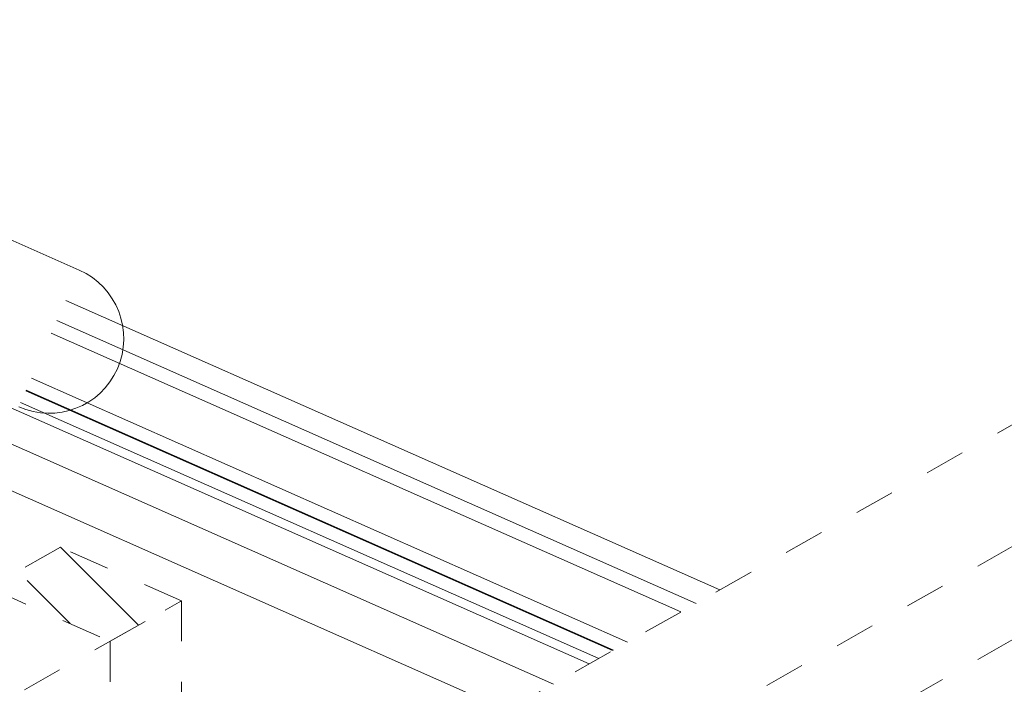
# Model space of a CAD drawing. Header units: millimetres. Extents: x -127 to 701, y 152 to 732.
# Tile 69 of 75: x 660 to 684, y 293 to 310. Entities that reach past the tile are written whole.
import ezdxf

# ---------------------------------------------------------------- set-up
doc = ezdxf.new("R2010")
doc.units = ezdxf.units.MM
doc.linetypes.add('XKITLINE00', pattern=[0])
doc.linetypes.add('XKITLINE01', pattern=[4, 1, -1, 1, -1])
doc.layers.add('Teil', color=7, linetype='Continuous', lineweight=0)
doc.layers.add('Text', color=5, linetype='Continuous', lineweight=0)

msp = doc.modelspace()

# ---------------------------------------------------------------- linework, layer by layer
at = {"layer": 'Teil', "linetype": 'XKITLINE00', "lineweight": 0}
for p, q in [((612.086, 320.945), (673.815, 293.639)), ((611.203, 320.446), (672.931, 293.139)), ((634.328, 309.061), (671.785, 292.492)), ((660.863, 302.626), (677.048, 295.466)), ((660.643, 302.129), (676.459, 295.133)), ((660.504, 301.814), (676.085, 294.922)), ((660.011, 300.7), (674.763, 294.174)), ((659.873, 300.388), (674.393, 293.965)), ((659.882, 300.407), (674.415, 293.978)), ((659.745, 300.099), (674.049, 293.771)), ((662.659, 294.593), (660.73, 296.521)), ((660.73, 296.521), (660.73, 296.521)), ((660.973, 294.633), (659.908, 295.699))]:
    msp.add_line(p, q, dxfattribs=at)
at = {"layer": 'Teil', "linetype": 'XKITLINE01', "lineweight": 0}
for p, q in [((686.528, 300.823), (663.726, 287.937)), ((689.524, 299.498), (663.726, 284.918)), ((689.524, 297.189), (663.726, 282.609)), ((660.73, 296.521), (615.053, 270.707)), ((660.73, 296.521), (658.963, 295.523)), ((663.726, 295.196), (660.73, 296.521)), ((663.726, 295.196), (660.73, 296.521)), ((658.963, 295.523), (661.959, 294.197)), ((618.049, 269.382), (663.726, 295.196)), ((661.959, 294.197), (663.726, 295.196)), ((663.726, 295.196), (663.726, 293.001)), ((663.726, 295.196), (663.726, 274.295)), ((661.959, 294.197), (661.959, 273.297))]:
    msp.add_line(p, q, dxfattribs=at)
at = {"layer": 'Text', "linetype": 'XKITLINE00', "lineweight": 0}
msp.add_line((653.825, 306.637), (661.195, 303.376), dxfattribs=at)
msp.add_arc((660.447, 301.685), 1.85, 246.1372, 66.1372, dxfattribs=at)

doc.saveas('drawing.dxf')
